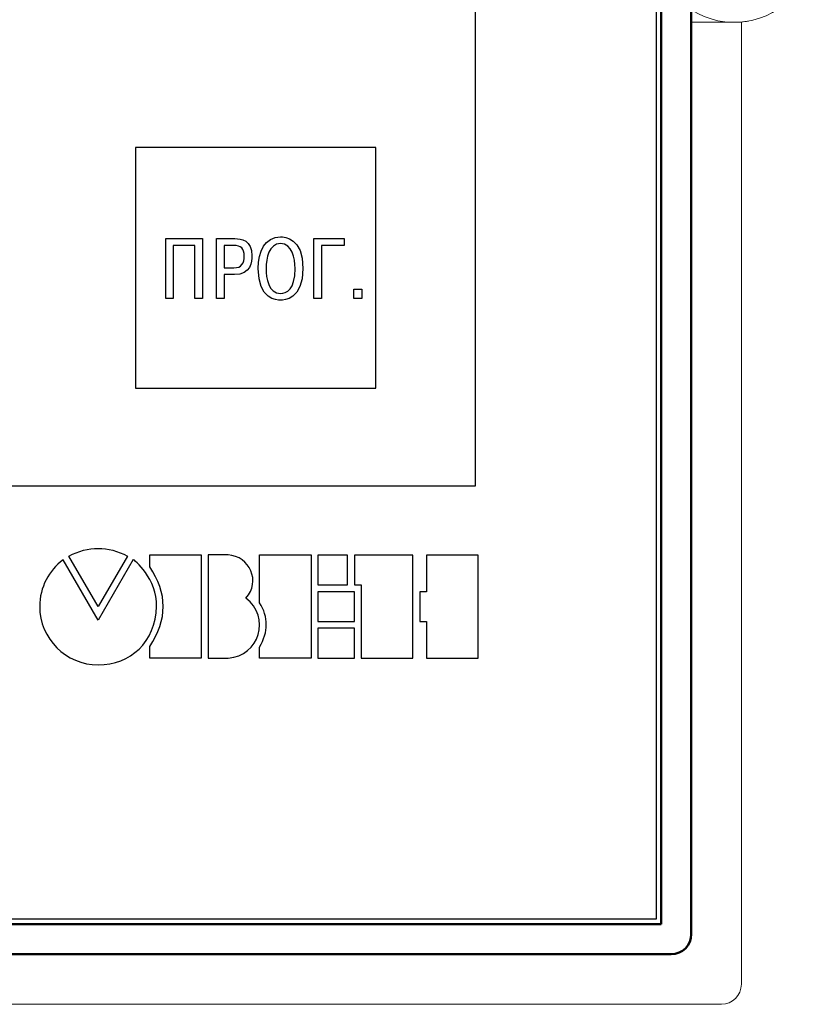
# Model space of a CAD drawing. Header units: millimetres. Extents: x 0 to 420, y 0 to 297.
# Tile 5 of 25: x 178 to 218, y 128 to 178. Entities that reach past the tile are written whole.
import ezdxf
from ezdxf.lldxf.tags import DXFTag

# ---------------------------------------------------------------- set-up
doc = ezdxf.new("R2010")
doc.units = ezdxf.units.MM
doc.layers.get('0').update_dxf_attribs({"color": 255})
doc.layers.add('main', color=5, linetype='Continuous', lineweight=50)
tags = doc.linetypes.add('New Line6', pattern=[0.5, 0.2, -0.3]).pattern_tags.tags
tags[6:7] = [DXFTag(74, 4), DXFTag(75, 0), DXFTag(340, '0'), DXFTag(46, 1.0), DXFTag(50, 0.0), DXFTag(44, 0.0), DXFTag(45, 0.0)]
tags[4:5] = [DXFTag(74, 4), DXFTag(75, 0), DXFTag(340, '0'), DXFTag(46, 1.0), DXFTag(50, 0.0), DXFTag(44, 0.0), DXFTag(45, 0.0)]

msp = doc.modelspace()

# ---------------------------------------------------------------- linework, layer by layer
at = {"color": 2, "lineweight": 30}
for p, q in [((210.009, 225.174), (210.009, 132.674)), ((210.009, 132.674), (117.509, 132.674))]:
    msp.add_line(p, q, dxfattribs=at)
at = {"color": 7, "linetype": 'New Line6', "lineweight": 15, "ltscale": 5}
for p, q in [((211.759, 177.424), (213.901, 177.424)), ((214.259, 129.424), (214.259, 177.44)), ((114.259, 128.424), (213.259, 128.424))]:
    msp.add_line(p, q, dxfattribs=at)
for centre, radius, start, end in [((213.901, 181.424), 4, 237.6193, 122.3807), ((213.901, 181.424), 4, 270, 280.1977), ((213.259, 129.424), 1, 270, 0)]:
    msp.add_arc(centre, radius, start, end, dxfattribs=at)
at = {"color": 2, "lineweight": 30}
for points, knots in [([(163.188, 154.281), (163.188, 154.281), (126.553, 154.281), (126.553, 154.281), (126.553, 154.281), (126.553, 154.281), (126.553, 205.649), (126.553, 205.649), (126.553, 205.649), (126.553, 205.649), (200.961, 205.649), (200.961, 205.649), (200.961, 205.649), (200.961, 205.649), (200.961, 154.281), (200.961, 154.281), (200.961, 154.281), (200.961, 154.281), (175.862, 154.281), (175.862, 154.281)], [0, 0, 0, 0, 0.166667, 0.166667, 0.166667, 0.166667, 0.333333, 0.333333, 0.333333, 0.333333, 0.5, 0.5, 0.5, 0.5, 0.666667, 0.666667, 0.666667, 0.666667, 1, 1, 1, 1]), ([(196.009, 171.174), (196.009, 171.174), (196.009, 159.174), (196.009, 159.174), (196.009, 159.174), (196.009, 159.174), (184.009, 159.174), (184.009, 159.174), (184.009, 159.174), (184.009, 159.174), (184.009, 171.174), (184.009, 171.174), (184.009, 171.174), (184.009, 171.174), (196.009, 171.174), (196.009, 171.174)], [0, 0, 0, 0, 0.2, 0.2, 0.2, 0.2, 0.4, 0.4, 0.4, 0.4, 0.6, 0.6, 0.6, 0.6, 1, 1, 1, 1])]:
    msp.add_open_spline(points, degree=3, knots=knots, dxfattribs=at)
at = {"color": 2}
for points, knots in [([(185.895, 166.293), (185.895, 166.293), (186.968, 166.293), (186.968, 166.293), (186.968, 166.293), (186.968, 166.293), (186.968, 163.648), (186.968, 163.648), (186.968, 163.648), (186.968, 163.648), (187.347, 163.648), (187.347, 163.648), (187.347, 163.648), (187.347, 163.648), (187.347, 166.629), (187.347, 166.629), (187.347, 166.629), (187.347, 166.629), (185.516, 166.629), (185.516, 166.629), (185.516, 166.629), (185.516, 166.629), (185.516, 163.648), (185.516, 163.648), (185.516, 163.648), (185.516, 163.648), (185.895, 163.648), (185.895, 163.648), (185.895, 163.648), (185.895, 163.648), (185.895, 166.293), (185.895, 166.293)], [0, 0, 0, 0, 0.111111, 0.111111, 0.111111, 0.111111, 0.222222, 0.222222, 0.222222, 0.222222, 0.333333, 0.333333, 0.333333, 0.333333, 0.444444, 0.444444, 0.444444, 0.444444, 0.555556, 0.555556, 0.555556, 0.555556, 0.666667, 0.666667, 0.666667, 0.666667, 0.777778, 0.777778, 0.777778, 0.777778, 1, 1, 1, 1]), ([(188.057, 166.629), (188.057, 166.629), (188.057, 163.648), (188.057, 163.648), (188.057, 163.648), (188.057, 163.648), (188.436, 163.648), (188.436, 163.648), (188.436, 163.648), (188.436, 163.648), (188.436, 164.836), (188.436, 164.836), (188.436, 164.836), (188.436, 164.836), (188.947, 164.836), (188.947, 164.836), (188.947, 164.836), (189.777, 164.836), (189.82, 165.488), (189.82, 165.773), (189.82, 165.773), (189.82, 166.561), (189.275, 166.629), (188.972, 166.629), (188.972, 166.629), (188.972, 166.629), (188.057, 166.629), (188.057, 166.629)], [0, 0, 0, 0, 0.125, 0.125, 0.125, 0.125, 0.25, 0.25, 0.25, 0.25, 0.375, 0.375, 0.375, 0.375, 0.5, 0.5, 0.5, 0.5, 0.625, 0.625, 0.625, 0.625, 0.75, 0.75, 0.75, 0.75, 1, 1, 1, 1]), ([(190.133, 165.139), (190.133, 163.588), (191.07, 163.558), (191.249, 163.558), (191.249, 163.558), (191.411, 163.558), (192.369, 163.588), (192.369, 165.139), (192.369, 165.139), (192.369, 166.68), (191.449, 166.719), (191.249, 166.719), (191.249, 166.719), (190.457, 166.719), (190.133, 165.986), (190.133, 165.139)], [0, 0, 0, 0, 0.2, 0.2, 0.2, 0.2, 0.4, 0.4, 0.4, 0.4, 0.6, 0.6, 0.6, 0.6, 1, 1, 1, 1]), ([(193.287, 166.293), (193.287, 166.293), (194.424, 166.293), (194.424, 166.293), (194.424, 166.293), (194.424, 166.293), (194.424, 166.629), (194.424, 166.629), (194.424, 166.629), (194.424, 166.629), (192.908, 166.629), (192.908, 166.629), (192.908, 166.629), (192.908, 166.629), (192.908, 163.648), (192.908, 163.648), (192.908, 163.648), (192.908, 163.648), (193.287, 163.648), (193.287, 163.648), (193.287, 163.648), (193.287, 163.648), (193.287, 166.293), (193.287, 166.293)], [0, 0, 0, 0, 0.142857, 0.142857, 0.142857, 0.142857, 0.285714, 0.285714, 0.285714, 0.285714, 0.428571, 0.428571, 0.428571, 0.428571, 0.571429, 0.571429, 0.571429, 0.571429, 0.714286, 0.714286, 0.714286, 0.714286, 1, 1, 1, 1]), ([(188.436, 166.293), (188.436, 166.293), (188.913, 166.293), (188.913, 166.293), (188.913, 166.293), (189.27, 166.293), (189.437, 166.131), (189.437, 165.765), (189.437, 165.765), (189.437, 165.403), (189.309, 165.173), (188.913, 165.173), (188.913, 165.173), (188.913, 165.173), (188.436, 165.173), (188.436, 165.173), (188.436, 165.173), (188.436, 165.173), (188.436, 166.293), (188.436, 166.293)], [0, 0, 0, 0, 0.166667, 0.166667, 0.166667, 0.166667, 0.333333, 0.333333, 0.333333, 0.333333, 0.5, 0.5, 0.5, 0.5, 0.666667, 0.666667, 0.666667, 0.666667, 1, 1, 1, 1]), ([(190.529, 165.139), (190.529, 165.658), (190.665, 166.382), (191.249, 166.382), (191.249, 166.382), (191.837, 166.382), (191.973, 165.663), (191.973, 165.139), (191.973, 165.139), (191.973, 164.074), (191.547, 163.895), (191.249, 163.895), (191.249, 163.895), (190.64, 163.895), (190.529, 164.662), (190.529, 165.139)], [0, 0, 0, 0, 0.2, 0.2, 0.2, 0.2, 0.4, 0.4, 0.4, 0.4, 0.6, 0.6, 0.6, 0.6, 1, 1, 1, 1]), ([(194.916, 163.648), (194.916, 163.648), (195.308, 163.648), (195.308, 163.648), (195.308, 163.648), (195.308, 163.648), (195.308, 164.113), (195.308, 164.113), (195.308, 164.113), (195.308, 164.113), (194.916, 164.113), (194.916, 164.113), (194.916, 164.113), (194.916, 164.113), (194.916, 163.648), (194.916, 163.648)], [0, 0, 0, 0, 0.2, 0.2, 0.2, 0.2, 0.4, 0.4, 0.4, 0.4, 0.6, 0.6, 0.6, 0.6, 1, 1, 1, 1]), ([(182.141, 148.269), (182.141, 148.269), (183.604, 150.79), (183.604, 150.79), (183.604, 150.79), (182.627, 151.304), (181.658, 151.304), (180.685, 150.79), (180.685, 150.79), (180.685, 150.79), (182.141, 148.269), (182.141, 148.269)], [0, 0, 0, 0, 0.25, 0.25, 0.25, 0.25, 0.5, 0.5, 0.5, 0.5, 1, 1, 1, 1]), ([(184.718, 146.284), (184.718, 146.284), (184.718, 145.703), (184.718, 145.703), (184.718, 145.703), (184.718, 145.703), (187.291, 145.703), (187.291, 145.703), (187.291, 145.703), (187.291, 145.703), (187.291, 150.846), (187.291, 150.846), (187.291, 150.846), (187.291, 150.846), (184.718, 150.846), (184.718, 150.846), (184.718, 150.846), (184.718, 150.846), (184.718, 150.25), (184.718, 150.25), (184.718, 150.25), (185.613, 148.946), (185.613, 147.621), (184.718, 146.284)], [0, 0, 0, 0, 0.142857, 0.142857, 0.142857, 0.142857, 0.285714, 0.285714, 0.285714, 0.285714, 0.428571, 0.428571, 0.428571, 0.428571, 0.571429, 0.571429, 0.571429, 0.571429, 0.714286, 0.714286, 0.714286, 0.714286, 1, 1, 1, 1]), ([(188.63, 145.703), (188.63, 145.703), (187.633, 145.703), (187.633, 145.703), (187.633, 145.703), (187.633, 145.703), (187.633, 150.845), (187.633, 150.845), (187.633, 150.845), (187.633, 150.845), (188.63, 150.845), (188.63, 150.845), (188.63, 150.845), (189.698, 150.811), (190.288, 149.498), (189.52, 148.698), (189.52, 148.698), (190.764, 147.76), (190.202, 145.786), (188.63, 145.703)], [0, 0, 0, 0, 0.166667, 0.166667, 0.166667, 0.166667, 0.333333, 0.333333, 0.333333, 0.333333, 0.5, 0.5, 0.5, 0.5, 0.666667, 0.666667, 0.666667, 0.666667, 1, 1, 1, 1]), ([(190.201, 146.251), (190.201, 146.251), (190.201, 145.702), (190.201, 145.702), (190.201, 145.702), (190.201, 145.702), (192.772, 145.702), (192.772, 145.702), (192.772, 145.702), (192.772, 145.702), (192.772, 150.845), (192.772, 150.845), (192.772, 150.845), (192.772, 150.845), (190.201, 150.845), (190.201, 150.845), (190.201, 150.845), (190.201, 150.845), (190.201, 148.461), (190.201, 148.461), (190.201, 148.461), (190.651, 147.741), (190.648, 147.005), (190.201, 146.251)], [0, 0, 0, 0, 0.142857, 0.142857, 0.142857, 0.142857, 0.285714, 0.285714, 0.285714, 0.285714, 0.428571, 0.428571, 0.428571, 0.428571, 0.571429, 0.571429, 0.571429, 0.571429, 0.714286, 0.714286, 0.714286, 0.714286, 1, 1, 1, 1]), ([(193.117, 150.843), (193.117, 150.843), (194.598, 150.843), (194.598, 150.843), (194.598, 150.843), (194.598, 150.843), (194.598, 149.353), (194.598, 149.353), (194.598, 149.353), (194.598, 149.353), (193.117, 149.353), (193.117, 149.353), (193.117, 149.353), (193.117, 149.353), (193.117, 150.843), (193.117, 150.843)], [0, 0, 0, 0, 0.2, 0.2, 0.2, 0.2, 0.4, 0.4, 0.4, 0.4, 0.6, 0.6, 0.6, 0.6, 1, 1, 1, 1]), ([(194.94, 150.843), (194.94, 150.843), (197.855, 150.843), (197.855, 150.843), (197.855, 150.843), (197.855, 150.843), (197.855, 145.701), (197.855, 145.701), (197.855, 145.701), (197.855, 145.701), (195.282, 145.701), (195.282, 145.701), (195.282, 145.701), (195.282, 145.701), (195.282, 149.353), (195.282, 149.353), (195.282, 149.353), (195.282, 149.353), (194.94, 149.353), (194.94, 149.353), (194.94, 149.353), (194.94, 149.353), (194.94, 150.843), (194.94, 150.843)], [0, 0, 0, 0, 0.142857, 0.142857, 0.142857, 0.142857, 0.285714, 0.285714, 0.285714, 0.285714, 0.428571, 0.428571, 0.428571, 0.428571, 0.571429, 0.571429, 0.571429, 0.571429, 0.714286, 0.714286, 0.714286, 0.714286, 1, 1, 1, 1]), ([(198.199, 149.007), (198.199, 149.007), (198.543, 149.007), (198.543, 149.007), (198.543, 149.007), (198.543, 149.007), (198.543, 150.842), (198.543, 150.842), (198.543, 150.842), (198.543, 150.842), (201.114, 150.842), (201.114, 150.842), (201.114, 150.842), (201.114, 150.842), (201.114, 145.7), (201.114, 145.7), (201.114, 145.7), (201.114, 145.7), (198.543, 145.7), (198.543, 145.7), (198.543, 145.7), (198.543, 145.7), (198.543, 147.534), (198.543, 147.534), (198.543, 147.534), (198.543, 147.534), (198.199, 147.534), (198.199, 147.534), (198.199, 147.534), (198.199, 147.534), (198.199, 149.007), (198.199, 149.007)], [0, 0, 0, 0, 0.111111, 0.111111, 0.111111, 0.111111, 0.222222, 0.222222, 0.222222, 0.222222, 0.333333, 0.333333, 0.333333, 0.333333, 0.444444, 0.444444, 0.444444, 0.444444, 0.555556, 0.555556, 0.555556, 0.555556, 0.666667, 0.666667, 0.666667, 0.666667, 0.777778, 0.777778, 0.777778, 0.777778, 1, 1, 1, 1]), ([(182.141, 145.36), (180.534, 145.36), (179.222, 146.671), (179.222, 148.281), (179.222, 148.281), (179.222, 149.229), (179.687, 150.076), (180.387, 150.608), (180.387, 150.608), (180.387, 150.608), (182.138, 147.6), (182.138, 147.6), (182.138, 147.6), (182.138, 147.6), (183.892, 150.612), (183.892, 150.612), (183.892, 150.612), (183.918, 150.656), (185.107, 149.614), (185.062, 148.281), (185.062, 148.281), (185.003, 146.495), (183.749, 145.36), (182.141, 145.36)], [0, 0, 0, 0, 0.142857, 0.142857, 0.142857, 0.142857, 0.285714, 0.285714, 0.285714, 0.285714, 0.428571, 0.428571, 0.428571, 0.428571, 0.571429, 0.571429, 0.571429, 0.571429, 0.714286, 0.714286, 0.714286, 0.714286, 1, 1, 1, 1]), ([(193.117, 149.007), (193.117, 149.007), (194.941, 149.007), (194.941, 149.007), (194.941, 149.007), (194.941, 149.007), (194.941, 147.534), (194.941, 147.534), (194.941, 147.534), (194.941, 147.534), (193.117, 147.534), (193.117, 147.534), (193.117, 147.534), (193.117, 147.534), (193.117, 149.007), (193.117, 149.007)], [0, 0, 0, 0, 0.2, 0.2, 0.2, 0.2, 0.4, 0.4, 0.4, 0.4, 0.6, 0.6, 0.6, 0.6, 1, 1, 1, 1]), ([(193.117, 147.192), (193.117, 147.192), (194.941, 147.192), (194.941, 147.192), (194.941, 147.192), (194.941, 147.192), (194.941, 145.702), (194.941, 145.702), (194.941, 145.702), (194.941, 145.702), (193.117, 145.702), (193.117, 145.702), (193.117, 145.702), (193.117, 145.702), (193.117, 147.192), (193.117, 147.192)], [0, 0, 0, 0, 0.2, 0.2, 0.2, 0.2, 0.4, 0.4, 0.4, 0.4, 0.6, 0.6, 0.6, 0.6, 1, 1, 1, 1])]:
    msp.add_open_spline(points, degree=3, knots=knots, dxfattribs=at)
at = {"layer": 'main'}
for p, q in [((211.759, 225.924), (211.759, 131.924)), ((210.259, 225.424), (210.259, 132.424)), ((210.259, 132.424), (117.259, 132.424)), ((210.759, 130.924), (116.759, 130.924))]:
    msp.add_line(p, q, dxfattribs=at)
msp.add_arc((210.759, 131.924), 1, 270, 0, dxfattribs=at)

doc.saveas('drawing.dxf')
